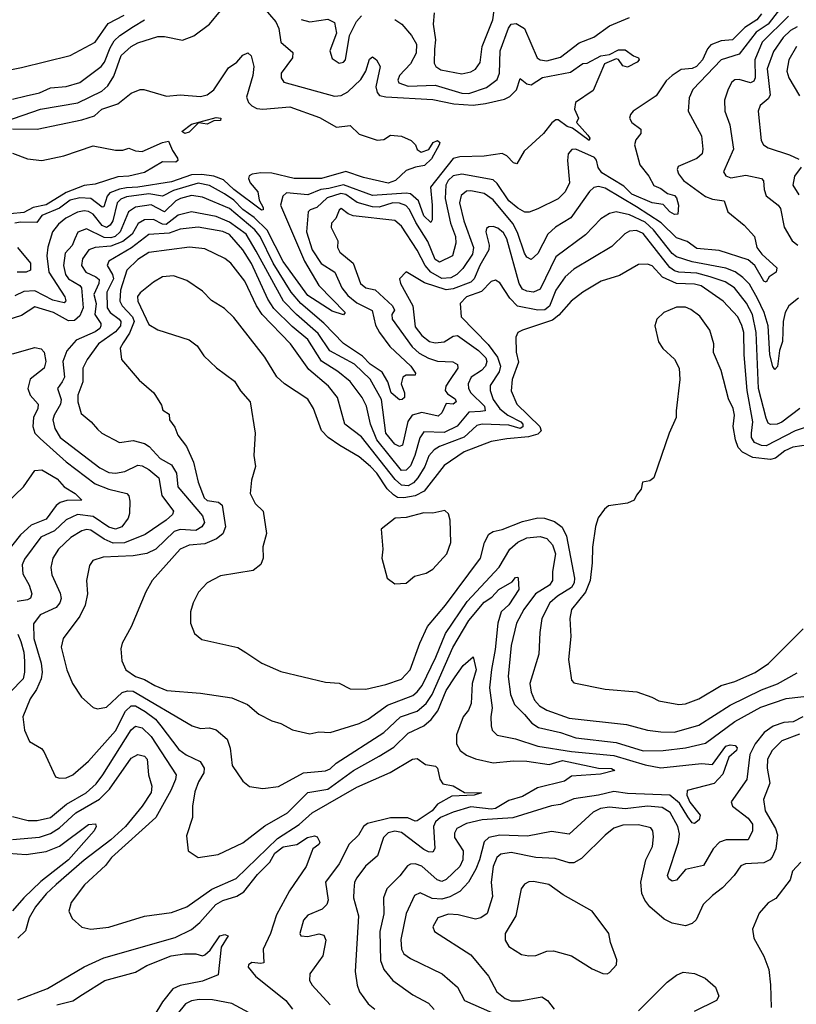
# Model space of a CAD drawing. Extents: x 1678431 to 1860718, y 384618 to 522882.
# Tile 7 of 256: x 1729317 to 1732790, y 393959 to 398365. Entities that reach past the tile are written whole.
import ezdxf

# ---------------------------------------------------------------- set-up
doc = ezdxf.new("R2010")
doc.units = 0

msp = doc.modelspace()

# ---------------------------------------------------------------- linework, layer by layer
at = {"layer": '0CON10XD'}
for points in [[(1730348.8, 398488.8), (1730462.9, 398355), (1730475.2, 398325.2), (1730485, 398264.4), (1730537.7, 398217.7), (1730537.3, 398195), (1730486.4, 398125), (1730486.7, 398105), (1730498.8, 398085), (1730725, 398023.5), (1730755, 398026.5), (1730785, 398041.8), (1730842.9, 398097.1), (1730864.8, 398135), (1730881.8, 398188.2), (1730895, 398199.2), (1730912.9, 398185), (1730929.1, 398155), (1730910, 398065), (1730915, 398039.2), (1730926.2, 398026.2), (1730955, 398019.4), (1731165, 398008)], [(1731171.1, 398395), (1731165.7, 398345), (1731176.4, 398275), (1731172.7, 398232.8), (1731170, 398170), (1731178.1, 398155), (1731200.4, 398140.4), (1731295, 398122.5), (1731335, 398131.5), (1731355, 398143.1), (1731375.8, 398174.2), (1731385.6, 398245), (1731432.4, 398365), (1731448.3, 398475)], [(1732734.1, 398435.9), (1732665, 398345.7), (1732611, 398309), (1732535, 398210.8), (1732454.9, 398185.1), (1732327.3, 398052.7), (1732311.8, 398015), (1732307.3, 397955), (1732366, 397846)], [(1728265.6, 398395), (1728289.2, 398325), (1728315, 398272.5), (1728375, 398186.7), (1728426.1, 398136.1), (1728455, 398116.7), (1728495, 398106.2), (1728545, 398115.8), (1728590, 398095), (1728685, 398092), (1728875, 398117.5), (1729095, 398108), (1729195, 398125.7), (1729325, 398150.8), (1729542, 398205), (1729653.6, 398265), (1729711.9, 398348.1), (1729783.8, 398385)], [(1729250.1, 397909.9), (1729410, 397965), (1729576.3, 397993.7), (1729684.6, 398045.4), (1729711.4, 398068.6), (1729738, 398112), (1729770.9, 398205), (1729814.6, 398245), (1729845, 398261.6), (1729935, 398289.4), (1729965, 398289.4), (1730045, 398272.7), (1730095, 398292.5), (1730165.2, 398344.8), (1730215.5, 398404.5)], [(1732635, 398391.9), (1732614.6, 398365), (1732559.6, 398330.4), (1732505.8, 398275), (1732455, 398270.8), (1732408.1, 398251.9), (1732393.1, 398235), (1732371.4, 398185), (1732343.3, 398155), (1732325, 398147), (1732275, 398142.3), (1732234.6, 398115.4), (1732209, 398091), (1732164.3, 398025), (1732061.1, 397955), (1732048.7, 397941.3), (1732044.6, 397925), (1732054.7, 397904.7), (1732095.6, 397875), (1732094.3, 397855), (1732072.9, 397827.1), (1732066.2, 397805), (1732091.1, 397715), (1732130.9, 397665), (1732153.6, 397623.6), (1732185, 397610), (1732215, 397587.5), (1732245, 397578), (1732255, 397567.3), (1732263.6, 397535), (1732261.2, 397495), (1732245, 397493.1), (1732225, 397504.6), (1732195, 397538.4), (1732145, 397545.2), (1732055, 397584.7), (1732019.7, 397619.7), (1731920.4, 397680.4), (1731904.1, 397704.1), (1731897.1, 397737.1), (1731888.4, 397748.4), (1731803.8, 397786.2), (1731786.3, 397783.7), (1731770.6, 397765), (1731767.3, 397735), (1731775.8, 397635), (1731757.2, 397595), (1731726, 397564), (1731635, 397518.5), (1731595, 397504.4), (1731575.6, 397504.4), (1731545, 397520.9), (1731504.8, 397555), (1731452.7, 397632.7), (1731435, 397647.9), (1731295, 397673.3), (1731255, 397665.7), (1731232.8, 397645), (1731223, 397625), (1731219.5, 397565), (1731244.2, 397455), (1731265.4, 397395.4), (1731267.2, 397365), (1731252.3, 397307.7), (1731195, 397279.5), (1731175, 397291.2), (1731142.1, 397372.1), (1731088, 397458), (1731060.9, 397515), (1731044, 397534), (1731015, 397544.6), (1730985, 397545.8), (1730925, 397526.2), (1730895, 397527.1), (1730826.7, 397546.7), (1730775, 397582.5), (1730753.5, 397586.5), (1730691.9, 397568.1), (1730645.1, 397524.9), (1730615.9, 397514.1), (1730607.5, 397505), (1730599.2, 397415), (1730624.8, 397335), (1730664.5, 397274.5), (1730726.2, 397235), (1730756.9, 397165), (1730785, 397130.7), (1730825, 397098.3), (1730893.6, 397063.6), (1730908.6, 396998.6), (1730926.7, 396965), (1730972.3, 396902.3), (1731066.9, 396815), (1731086.8, 396783.2), (1731085, 396774.2), (1731045, 396774.5), (1731030.9, 396765), (1731023.5, 396735), (1731037.9, 396695), (1731038.5, 396675), (1731027.5, 396665), (1731015, 396663.9), (1730977.8, 396695), (1730963.7, 396743.7), (1730937.8, 396787.8), (1730885, 396823.5), (1730849.9, 396859.9), (1730765, 396915.2), (1730677.4, 397007.4), (1730574.6, 397094.6), (1730531.6, 397145), (1730450, 397275), (1730392.3, 397395), (1730369.2, 397425), (1730255, 397519.7), (1730135, 397570.2), (1730085, 397578.1), (1730035.3, 397564.7), (1730015, 397554.4), (1729965, 397504.6), (1729905, 397536.5), (1729835, 397526.7), (1729803.3, 397505), (1729766.1, 397415), (1729744.4, 397395.5), (1729725, 397389.5), (1729695, 397391), (1729615, 397429.3), (1729576.1, 397413.9), (1729563.9, 397385), (1729551.1, 397355), (1729519.9, 397320.1), (1729511.9, 397265), (1729521.5, 397225), (1729534.8, 397205), (1729585.9, 397175.9), (1729593.8, 397165), (1729600.4, 397075), (1729585, 397039.1), (1729561.4, 397018.6), (1729535, 397017.5), (1729467.7, 397055), (1729385, 397079.5), (1729325, 397041.9), (1729255, 397018.2)], [(1730575, 398365.6), (1730615, 398355.6), (1730695, 398367.8), (1730725, 398352), (1730733.6, 398305), (1730704.6, 398225), (1730715, 398192), (1730745, 398170.6), (1730765, 398174.3), (1730774.7, 398185.3), (1730791.8, 398295), (1730823, 398357), (1730845, 398382.9)], [(1732755, 398380.7), (1732638.1, 398265), (1732605.1, 398185), (1732606.3, 398105), (1732600.5, 398089.5), (1732585, 398083.2), (1732535, 398097.8), (1732515, 398095.9), (1732502.3, 398085), (1732485.7, 398054.3), (1732470, 398005), (1732470.4, 397955), (1732493.2, 397895), (1732509.2, 397785), (1732464.6, 397684.6), (1732475, 397665.7), (1732496.9, 397656.9), (1732565, 397668.7), (1732635, 397654.2), (1732644.4, 397644.4), (1732646.4, 397605), (1732656.1, 397576.1), (1732709.1, 397535), (1732720, 397520), (1732735.9, 397435.9), (1732771.8, 397375), (1732796.7, 397356.7)], [(1729285, 398010), (1729345, 398024.8), (1729405, 398037.9), (1729455, 398059.7), (1729525, 398065.8), (1729585, 398084.2), (1729681.2, 398155), (1729696.1, 398175), (1729720.8, 398239.2), (1729739.7, 398270.3), (1729765, 398294.8), (1729825.3, 398335), (1729874.9, 398365.1)], [(1730995, 398365.9), (1731026.4, 398345), (1731069.2, 398295), (1731091.5, 398255), (1731090, 398215), (1731065, 398167.8), (1731016.1, 398115), (1731008.6, 398095), (1731013.1, 398083.1), (1731055, 398068.2), (1731175, 398072.1), (1731295, 398036.8), (1731325, 398035.4), (1731405, 398061.3), (1731453.1, 398096.9), (1731463.2, 398125), (1731465.3, 398225), (1731502.5, 398327.5), (1731515.2, 398344.8), (1731537.4, 398347.4), (1731575, 398325.5), (1731631.1, 398195), (1731645, 398184.7), (1731675, 398181.3), (1731735, 398197.6), (1731818.7, 398261.3), (1731885, 398286.6), (1731955, 398337.2), (1732044.5, 398375.5)], [(1732795, 398332.9), (1732765, 398317.4), (1732732.2, 398285), (1732687.8, 398222.2), (1732660.3, 398145), (1732672.9, 398027.1), (1732665, 398011.1), (1732629.3, 397980.7), (1732619.6, 397955), (1732633.6, 397825), (1732644.4, 397805), (1732665, 397791.8), (1732760.7, 397760.7), (1732801.5, 397741.5)], [(1729285, 397875.9), (1729395, 397875.7), (1729595, 397916.9), (1729651.4, 397935), (1729684.7, 397965.3), (1729755, 397988.4), (1729815, 398036.9), (1729855, 398052.9), (1729872.7, 398052.7), (1729972.7, 398022.7), (1730035, 398029.2), (1730125, 398021.1), (1730155, 398028.5), (1730185, 398051.2), (1730250.9, 398149.2), (1730287.5, 398175), (1730315, 398206.5), (1730336.5, 398216.5), (1730352.7, 398202.7), (1730363.6, 398155), (1730359.3, 398115), (1730331.7, 398018.3), (1730339.6, 397995), (1730355, 397979.6), (1730378, 397968), (1730404.2, 397964.2), (1730525.5, 397974.5), (1730657.9, 397927.9), (1730733.4, 397883.4), (1730795, 397891.8), (1730835, 397852.1), (1730915, 397825.5), (1730945, 397828.5), (1730975, 397848.9), (1731025, 397843.8), (1731067.1, 397825), (1731087.5, 397805), (1731094.2, 397784.2), (1731112.2, 397772.2), (1731146.6, 397783.4), (1731165.7, 397815), (1731185, 397824.3), (1731195.6, 397815.6), (1731192.5, 397805), (1731158.3, 397741.7), (1731127.3, 397712.7), (1731087.5, 397705), (1731045, 397690), (1730997.1, 397645), (1730965, 397633.7), (1730855, 397658.4), (1730775, 397685.4), (1730666.1, 397653.9), (1730545, 397654.7), (1730445, 397677.8), (1730395, 397679.6), (1730356.2, 397673.8), (1730343.3, 397666.7), (1730340, 397655), (1730348.2, 397635), (1730382.4, 397595), (1730387.9, 397557.9), (1730405.3, 397524.7), (1730405.8, 397514.2), (1730398.1, 397511.9), (1730274.5, 397605), (1730228, 397647.9), (1730184.4, 397664.4), (1730131.9, 397671.9), (1730085, 397670.1), (1729995, 397639.9), (1729845.1, 397614.9), (1729795, 397612.4), (1729762.8, 397607.2), (1729720.3, 397589.7), (1729708.1, 397575), (1729692.8, 397527.2), (1729685, 397525.6), (1729635, 397564.4), (1729585, 397567.5), (1729542.2, 397557.8), (1729495, 397521.4), (1729415, 397488.3), (1729392.9, 397457.1), (1729320.6, 397459.4), (1729295, 397454.7)], [(1731165, 398008), (1731259.2, 397989.2), (1731345, 397983.1), (1731400.4, 397989.6), (1731485, 398010), (1731508.5, 398021.5), (1731539, 398051), (1731555, 398101.4), (1731585, 398077.8), (1731605, 398074.2), (1731655, 398106.8), (1731779.8, 398130.2), (1731835, 398168.6), (1731855, 398170), (1731916.2, 398203.8), (1731955, 398208.9), (1731995, 398229.7), (1732025, 398230.6), (1732062.9, 398202.9), (1732084.2, 398195), (1732087.5, 398185), (1732079.1, 398175), (1732035, 398152.2), (1732015, 398157.9), (1731995, 398186.5), (1731985, 398190), (1731931.8, 398168.2), (1731881.9, 398048.1), (1731803.1, 397995), (1731798.5, 397965), (1731816.2, 397925), (1731806.7, 397905), (1731858, 397848), (1731866.8, 397835), (1731864.2, 397825), (1731789.4, 397879.4), (1731765, 397887.4), (1731725, 397917.3), (1731715, 397916.7), (1731696.3, 397903.7), (1731660, 397855), (1731573.2, 397776.8), (1731540, 397720), (1731525, 397724.5), (1731496.4, 397756.4), (1731475, 397766.2), (1731395, 397753.7), (1731285, 397751.2), (1731255, 397743.4), (1731153.7, 397615), (1731162.4, 397535), (1731161.2, 397468.8), (1731155, 397457.8), (1731125, 397487.1), (1731101.2, 397555), (1731065, 397585.7), (1731045, 397588.8), (1730895, 397578.1), (1730765, 397626.1), (1730699.8, 397609.8), (1730664.2, 397605.8), (1730605, 397581.5), (1730510.2, 397589.8), (1730493.9, 397575), (1730482.7, 397535), (1730590, 397285), (1730654.7, 397175), (1730772.5, 397055), (1730765.3, 397044.7), (1730715, 397060), (1730605, 397130.8), (1730495, 397283.5), (1730423.3, 397423.3), (1730365, 397479.5), (1730314.6, 397515), (1730275, 397558.1), (1730233.4, 397585), (1730165, 397622.6), (1730115, 397633.9), (1730005, 397600.4), (1729955, 397576), (1729894.9, 397585.1), (1729795, 397573), (1729768.7, 397561.3), (1729752.7, 397545), (1729733.4, 397465), (1729721.2, 397445), (1729705, 397435.5), (1729685, 397443.4), (1729645, 397494.5), (1729625, 397506.5), (1729605, 397509.2), (1729575, 397503), (1729523.4, 397476.6), (1729490.4, 397449.6), (1729463.2, 397415), (1729443.1, 397346.9), (1729438.2, 397308.2), (1729447.2, 397235), (1729519.1, 397125), (1729523.2, 397106.8), (1729515, 397098.4), (1729465, 397109.5), (1729385, 397151.2), (1729335, 397148.1), (1729295, 397129.5)], [(1732792, 398245), (1732756.7, 398185), (1732748.8, 398135), (1732757.2, 398105), (1732804.7, 398025)], [(1730055, 397855.5), (1730041.5, 397865), (1730085, 397897.2), (1730195, 397927.3), (1730216.4, 397925), (1730215, 397914.5), (1730185, 397913.1), (1730155, 397897.3), (1730116.1, 397903.9), (1730075, 397861.5), (1730055, 397855.5)], [(1729285, 397767.3), (1729351.8, 397741.8), (1729415, 397735.3), (1729514, 397756), (1729645, 397800), (1729745, 397780.4), (1729778.6, 397781.4), (1729805, 397790), (1729835, 397777.9), (1729865, 397774.5), (1729954.8, 397815.2), (1729981.7, 397821.7), (1729999.6, 397779.6), (1730022.2, 397745), (1730024.3, 397735), (1730015, 397727.8), (1729955, 397728.2), (1729875, 397680.9), (1729805, 397665.3), (1729755, 397662.3), (1729655, 397628.6), (1729605, 397623.4), (1729525, 397591.3), (1729435, 397535.8), (1729376.7, 397525), (1729335, 397501.5), (1729274.5, 397495.5)], [(1732366, 397846), (1732372.5, 397785), (1732368.9, 397765), (1732345, 397743.5), (1732262.2, 397707.8), (1732258.1, 397695), (1732263.8, 397675), (1732285.4, 397645), (1732385, 397573.3), (1732415, 397562.2), (1732468.5, 397555), (1732484.1, 397505), (1732556.5, 397445), (1732604.2, 397395), (1732614.6, 397345), (1732636.2, 397315), (1732702.9, 397255), (1732700, 397235), (1732669.2, 397215), (1732655, 397190), (1732645, 397194.6), (1732604.3, 397264.3), (1732575, 397289.7), (1732445, 397331.8), (1732345, 397341.2), (1732302.2, 397372.2), (1732255, 397389.2), (1732185.9, 397455.9), (1732075, 397528.2), (1731935, 397610.6), (1731905, 397618.9), (1731885, 397614.6), (1731865, 397595.5), (1731781.7, 397478.3), (1731712.8, 397437.2), (1731678.4, 397405), (1731635, 397318.9), (1731605, 397291.8), (1731585, 397302.7), (1731575, 397320), (1731543.2, 397413.2), (1731523.2, 397453.2), (1731435, 397559.1), (1731395, 397587.1), (1731335, 397599.4), (1731315, 397597), (1731291.3, 397578.7), (1731283.6, 397545), (1731304, 397465), (1731346.4, 397345), (1731342.2, 397315), (1731298.7, 397251.3), (1731271.6, 397225), (1731245, 397209.7), (1731205, 397207.5), (1731156.3, 397235), (1731130.3, 397265), (1731094.1, 397334.1), (1731025, 397440.7), (1730995, 397466.5), (1730807.6, 397487.6), (1730785.9, 397495.9), (1730755, 397520.6), (1730745, 397513.3), (1730731.5, 397475), (1730711.8, 397455), (1730709.5, 397435), (1730740, 397375), (1730738, 397345), (1730748.5, 397325), (1730808.7, 397275), (1730840.4, 397185), (1730865, 397165.3), (1730906.8, 397156.8), (1730983.7, 397085), (1730992.5, 397065), (1730981.6, 397045), (1730982.4, 397025), (1731071.5, 396901.5), (1731103.4, 396873.4), (1731145, 396850.4), (1731185, 396836.9), (1731254.1, 396834.1), (1731275, 396822.5), (1731277.1, 396805), (1731239.1, 396750.9), (1731222.7, 396725), (1731220.5, 396705), (1731230.1, 396690.1), (1731265, 396668.1), (1731269, 396655), (1731255, 396644.2), (1731225, 396646.7), (1731204.6, 396605), (1731188.7, 396591.3), (1731115, 396607.2), (1731072.7, 396595), (1731052.7, 396567.3), (1731028.5, 396461.5), (1731015, 396455.3), (1730995, 396465.2), (1730953.7, 396515), (1730935.1, 396665.1), (1730885, 396755.9), (1730815, 396822.9), (1730703.3, 396883.3), (1730651.2, 396961.2), (1730555, 397045.2), (1730497.1, 397105), (1730375, 397329.5), (1730329, 397405), (1730255, 397459.3), (1730195, 397484.3), (1730085, 397504.8), (1730025, 397490.9), (1729972.1, 397447.9), (1729955, 397450.6), (1729915, 397471.5), (1729875, 397469), (1729846.9, 397453.1), (1729819.3, 397405), (1729778, 397372), (1729725, 397352.1), (1729655, 397346), (1729625.4, 397335), (1729598, 397295), (1729593, 397265), (1729612.2, 397235), (1729658, 397215), (1729671.8, 397201.8), (1729670.9, 397185), (1729648, 397135), (1729659.5, 397095), (1729653, 397045), (1729679.2, 397005), (1729680, 396995), (1729675, 396983.6), (1729655, 396967.8), (1729569.2, 396930.8), (1729527.1, 396882.9), (1729509.7, 396835), (1729516.5, 396765), (1729507.2, 396745), (1729485.9, 396714.1), (1729501.7, 396665), (1729499.8, 396645), (1729470.5, 396595), (1729465.2, 396575), (1729474, 396535), (1729498.1, 396495), (1729675, 396358.8), (1729715, 396338.1), (1729745, 396335.6), (1729787, 396343), (1729845, 396370.7), (1729865, 396368.3), (1729895, 396352.4), (1729939.3, 396315), (1729953, 396235), (1730004.1, 396165), (1729999.7, 396150.3), (1729971.8, 396125), (1729878.5, 396061.5), (1729785, 396023.5), (1729735, 396022), (1729695, 396040.3), (1729635, 396080.2), (1729615, 396083.3), (1729595, 396077.2), (1729545, 396047.5), (1729490, 395995), (1729465.4, 395955), (1729456.2, 395913.8), (1729461.2, 395881.2), (1729498.2, 395798.2), (1729502.1, 395775), (1729496.5, 395755), (1729480, 395735), (1729409, 395701), (1729378, 395662), (1729379.7, 395595), (1729412.9, 395485), (1729417.3, 395445), (1729412.4, 395415), (1729392.6, 395367.4), (1729364, 395325), (1729331.4, 395245), (1729338.8, 395185), (1729361.2, 395135), (1729414.1, 395104.1), (1729425, 395090), (1729476.7, 394976.7), (1729495, 394970), (1729525, 394972), (1729555, 394985.7), (1729625, 395047.1), (1729745, 395181.8), (1729789.4, 395270.6), (1729814.6, 395295), (1729835, 395294.1), (1729878.5, 395268.5), (1729924, 395234), (1729948.5, 395205), (1730028.4, 395098.4), (1730061.8, 395075), (1730124.4, 395045), (1730142.5, 395015), (1730140.3, 394995), (1730116.5, 394955), (1730100.1, 394909.9), (1730089.4, 394845), (1730089.6, 394795), (1730062.3, 394712.3), (1730070, 394645), (1730115, 394616), (1730205, 394628.9), (1730315, 394681.8), (1730413.2, 394756.8), (1730515, 394815.8), (1730605, 394906.9), (1730695, 394922.1), (1730809.1, 395005), (1730925, 395069.8), (1730990.1, 395109.9), (1731055, 395172.6), (1731124.4, 395205.6), (1731157.3, 395232.7), (1731187.5, 395272.5), (1731225, 395362.9), (1731264, 395424), (1731300.5, 395475), (1731345, 395513.8), (1731358.9, 395455), (1731340, 395395), (1731336.3, 395305), (1731324.3, 395275), (1731301, 395245), (1731270.4, 395165), (1731270.9, 395125), (1731286.6, 395095), (1731315, 395073.8), (1731355, 395057.1), (1731435, 395038.9), (1731525, 395047.6), (1731585, 395046.7), (1731685, 395031.7), (1731745, 395050.2), (1731864.5, 395024.5), (1731905, 395015.8), (1731963.3, 395013.3), (1731978, 395005), (1731915, 394988.4), (1731785, 394979.2), (1731753, 394957), (1731632.8, 394927.2), (1731565, 394888.6), (1731505, 394871.4), (1731445.1, 394834.9), (1731425, 394832.2), (1731335, 394842.1), (1731255, 394818.9), (1731198.9, 394795), (1731176.3, 394775), (1731167.2, 394755), (1731173.5, 394656.5), (1731165, 394640), (1731145, 394641.2), (1731125, 394652), (1731025, 394728.1), (1730995, 394732.8), (1730965, 394725.9), (1730944.6, 394705), (1730916.5, 394623.5), (1730863.6, 394576.4), (1730824, 394525), (1730814.2, 394505), (1730810.7, 394469.3), (1730809.5, 394435), (1730831.8, 394355), (1730818, 394105), (1730826.1, 394045), (1730836.9, 394015), (1730875, 393961.1), (1730905, 393937.1)], [(1732812.3, 397705), (1732782.1, 397665), (1732774.7, 397625), (1732801.3, 397581.3)], [(1732800.8, 397119.2), (1732757.7, 397085), (1732740.5, 397055), (1732732, 397015), (1732728.7, 396925), (1732715.7, 396885), (1732706.3, 396813.7), (1732695, 396800), (1732685, 396813.1), (1732671.9, 396865), (1732664, 396995), (1732646.7, 397055), (1732617.3, 397117.3), (1732581.5, 397181.5), (1732552, 397212), (1732516.4, 397236.4), (1732475, 397252.6), (1732325, 397281.5), (1732255, 397303.8), (1732235, 397319), (1732151.1, 397425), (1732115, 397459.2), (1732045, 397492.4), (1731985, 397505.8), (1731955, 397498.2), (1731915.7, 397474.3), (1731847.6, 397402.4), (1731715, 397303.2), (1731645, 397159.6), (1731615, 397145.8), (1731585, 397149.5), (1731565, 397159.6), (1731551, 397185), (1731495.9, 397385), (1731481, 397411), (1731455, 397432.1), (1731435, 397439.5), (1731415, 397438.6), (1731405, 397431.2), (1731402.3, 397415), (1731416.1, 397356.1), (1731415.5, 397335), (1731375.2, 397265), (1731349.8, 397205), (1731335, 397190.3), (1731255, 397160.8), (1731225, 397156.4), (1731127.3, 397187.3), (1731045, 397236.2), (1731015.8, 397205), (1731020.5, 397185), (1731075.2, 397085), (1731085, 396990), (1731115, 396951.8), (1731149.1, 396925), (1731175, 396919), (1731215, 396923.3), (1731255, 396948.1), (1731275, 396952.1), (1731369.3, 396885), (1731401.3, 396851.3), (1731406.5, 396835), (1731400.9, 396815), (1731381.6, 396795), (1731336.3, 396765), (1731322.3, 396735), (1731323.9, 396715), (1731334.2, 396695), (1731395.2, 396634.8), (1731399.1, 396615), (1731378.2, 396611.8), (1731325, 396607.9), (1731274, 396546), (1731215, 396518.2), (1731125, 396520), (1731106.6, 396493.4), (1731084.8, 396415), (1731065, 396368), (1731045, 396348.8), (1731025, 396348.1), (1730914.4, 396484.4), (1730886.5, 396555), (1730868.6, 396635), (1730848.9, 396675), (1730795, 396746), (1730740.1, 396790.1), (1730666.2, 396836.2), (1730605, 396933.3), (1730535, 396991.3), (1730453.2, 397073.2), (1730426.6, 397115), (1730354, 397274), (1730315.2, 397335), (1730255, 397403.1), (1730225, 397416.7), (1730115, 397435.8), (1730035, 397427.7), (1729985, 397409), (1729895, 397403.6), (1729816.2, 397343.8), (1729716.1, 397285), (1729707.4, 397265), (1729731.7, 397225), (1729735.9, 397205), (1729706, 397145), (1729708.7, 397075), (1729722, 397055), (1729762.2, 397025), (1729768.4, 397015), (1729768.3, 396995), (1729745, 396967.7), (1729669, 396915), (1729618.1, 396845), (1729599.6, 396805), (1729598.6, 396745), (1729576.5, 396685), (1729577.3, 396655), (1729592.2, 396602.2), (1729636.1, 396566.1), (1729665, 396532.5), (1729684.6, 396514.6), (1729762.7, 396472.7), (1729825, 396481.5), (1729875, 396468), (1729895.2, 396455.2), (1729945, 396401.2), (1729995, 396372.8), (1730017.7, 396335), (1730023.4, 396275), (1730134, 396145), (1730143.2, 396115), (1730132.1, 396095), (1730105, 396078.4), (1730035, 396083.2), (1730007.3, 396075), (1729925.8, 395995), (1729885, 395976.3), (1729823.6, 395966.4), (1729690, 395960), (1729644.3, 395945), (1729628.3, 395921.7), (1729615.4, 395855), (1729620.3, 395795), (1729608.9, 395745), (1729586.4, 395695), (1729510.9, 395595), (1729502.4, 395557.6), (1729528.2, 395455), (1729552.2, 395395), (1729593.8, 395333.8), (1729645, 395287.1), (1729665, 395281.4), (1729705, 395289.1), (1729775, 395354.8), (1729798.3, 395361.7), (1729825, 395360.7), (1730088.6, 395205), (1730125, 395193.3), (1730165, 395196.4), (1730195, 395187.5), (1730245, 395145.8), (1730258, 395105), (1730267.4, 395027.4), (1730315, 394958), (1730345, 394933.1), (1730405, 394924.5), (1730475, 394933.8), (1730586.1, 394993.9), (1730685, 395002.9), (1730705, 395012.9), (1730731.8, 395038.2), (1730945.4, 395175), (1731020.3, 395245), (1731095, 395270.2), (1731135.2, 395305), (1731161.1, 395345), (1731254.5, 395555.5), (1731325, 395675.8), (1731395, 395758.1), (1731428.6, 395781.4), (1731460.4, 395815), (1731520, 395850), (1731535, 395869.2), (1731545, 395870), (1731546.9, 395865), (1731549.6, 395815), (1731504.3, 395745.7), (1731470.8, 395715), (1731455.7, 395664.3), (1731444, 395546), (1731426.9, 395456.9), (1731418.8, 395375), (1731430.8, 395285), (1731423.9, 395245), (1731425.6, 395205), (1731430.8, 395185), (1731452.8, 395162.8), (1731535, 395147.1), (1731635, 395113.4), (1731785, 395090.5), (1731975, 395072.8), (1732115, 395030.5), (1732185, 395017), (1732366.9, 395036.9), (1732415, 395032.1), (1732475, 395113.8), (1732495, 395119.4), (1732516.5, 395116.6), (1732525.9, 395105.9), (1732522.8, 395095), (1732488, 395065), (1732461.2, 394988.8), (1732423, 394947), (1732302.4, 394915), (1732300.8, 394895), (1732313.6, 394863.6), (1732360.4, 394805), (1732356.1, 394783.9), (1732335, 394767.3), (1732325, 394771.5), (1732305, 394797.5), (1732268.1, 394858.1), (1732224.3, 394894.3), (1732035, 394902.7), (1731975, 394911.5), (1731905, 394894.2), (1731795, 394878.1), (1731735, 394852.7), (1731695, 394847.2), (1731522.5, 394792.5), (1731385, 394784.8), (1731315, 394767.2), (1731272.7, 394745), (1731260.9, 394725), (1731262.2, 394705), (1731300.2, 394645), (1731298.9, 394605), (1731285, 394576.1), (1731225, 394517.6), (1731205, 394508.4), (1731183.9, 394515), (1731115, 394576.2), (1731085, 394587.3), (1731065, 394586.2), (1731051.4, 394578.6), (1731016.8, 394533.2), (1730958.2, 394475), (1730944.6, 394435), (1730945.7, 394364.3), (1730927.5, 394285), (1730930.5, 394155), (1730944.8, 394114.8), (1730985, 394065.4), (1731075, 394001.5), (1731145, 393963.6), (1731171.1, 393935)], [(1732805.8, 396625), (1732725, 396563.8), (1732705, 396555.3), (1732675, 396552.9), (1732665, 396560), (1732655, 396581.4), (1732621.5, 396715), (1732611.2, 396965), (1732595, 397045.4), (1732567, 397097), (1732513.3, 397165), (1732471.8, 397191.8), (1732405.5, 397215), (1732345, 397231.4), (1732265, 397234.6), (1732245, 397240.5), (1732225, 397256.1), (1732105, 397408.8), (1732075, 397421.5), (1732045, 397418.4), (1732023, 397407), (1731965, 397350), (1731795, 397247.9), (1731756.7, 397215), (1731715.4, 397154.6), (1731686.5, 397083.5), (1731665, 397066.2), (1731635, 397065.2), (1731543.5, 397083.5), (1731508.5, 397118.5), (1731465, 397187.5), (1731445, 397200), (1731425, 397193.6), (1731382, 397148), (1731315, 397124.2), (1731286.8, 397095), (1731290.8, 397035), (1731411.5, 396911.5), (1731454.2, 396855), (1731468, 396815), (1731461, 396789), (1731421.3, 396728.7), (1731421.1, 396705), (1731434.2, 396665.8), (1731465, 396623.3), (1731499.8, 396595), (1731557.7, 396565), (1731566.8, 396555), (1731567, 396543), (1731555, 396535.1), (1731505, 396549.8), (1731385.5, 396554.5), (1731361, 396549), (1731305, 396496.9), (1731194.6, 396455.4), (1731170.1, 396439.9), (1731146.8, 396413.2), (1731128.8, 396365), (1731097.3, 396315), (1731077.5, 396292.5), (1731055, 396279.1), (1731025, 396281.8), (1730996.8, 396306.8), (1730845, 396498.4), (1730771.5, 396555), (1730738.2, 396675), (1730697.6, 396725), (1730609.7, 396799.7), (1730527.4, 396915), (1730401.1, 397045), (1730375.6, 397085), (1730323.6, 397195), (1730260.8, 397275), (1730235, 397296.8), (1730145, 397339.3), (1730076.4, 397346.3), (1729895, 397322.5), (1729845, 397292.1), (1729795.8, 397244.2), (1729767.4, 397155), (1729764.2, 397105), (1729774.8, 397085), (1729821.8, 397035), (1729829.2, 397015), (1729807.7, 396962.3), (1729778.8, 396918.8)], [(1729307.5, 397345), (1729364.5, 397275), (1729365.2, 397244.8), (1729345, 397234.8), (1729305, 397235.8)], [(1732852.6, 396547.4), (1732785.1, 396524.9), (1732655, 396458.6), (1732635, 396459.3), (1732603.1, 396473.1), (1732590.1, 396495), (1732590.3, 396515), (1732596, 396566), (1732571.4, 396705), (1732556.6, 396865), (1732555.2, 396965), (1732546.7, 396996.7), (1732528.6, 397035), (1732462.8, 397105), (1732365, 397173.6), (1732335, 397181), (1732254, 397184), (1732192.4, 397212.4), (1732145, 397263.2), (1732125, 397270.4), (1732085, 397269.1), (1732000.3, 397219.7), (1731918.1, 397195), (1731835, 397145.3), (1731784, 397105), (1731727.9, 397042.1), (1731700.1, 397019.9), (1731566.2, 396975), (1731544.4, 396965), (1731535.4, 396945), (1731536.9, 396876.9), (1731547.3, 396832.7), (1731519.8, 396755), (1731514.8, 396704.8), (1731539.7, 396645), (1731643.8, 396545), (1731648.5, 396525), (1731635, 396509.6), (1731592.4, 396497.6), (1731495, 396489.6), (1731425, 396476.7), (1731305, 396431.3), (1731215, 396370), (1731125.6, 396254.4), (1731085, 396233.5), (1731034.9, 396224.9), (1731007, 396227), (1730988.4, 396238.4), (1730960.3, 396265), (1730914.2, 396335), (1730885.7, 396365), (1730835, 396408.3), (1730748.9, 396458.9), (1730695.9, 396495), (1730667.2, 396527.2), (1730631.3, 396625), (1730606.1, 396666.1), (1730500.8, 396735), (1730466.3, 396766.3), (1730412.5, 396855), (1730275, 397032.5), (1730232.2, 397072.2), (1730175, 397108.1), (1730135, 397150), (1730065, 397197.8), (1730005, 397219.1), (1729955, 397214.4), (1729915, 397190.6), (1729855, 397142), (1729843.8, 397126.2), (1729844.6, 397105), (1729895, 397001.1), (1729935, 396977.8), (1730075, 396932.9), (1730110, 396905), (1730140.6, 396860.6), (1730196.9, 396806.9), (1730277.2, 396747.2), (1730304.5, 396704.5), (1730347.1, 396655), (1730369.4, 396515), (1730364.4, 396415), (1730371.9, 396365), (1730352.9, 396305), (1730347.5, 396245), (1730370.5, 396200.5), (1730405.6, 396165), (1730421.4, 396065), (1730403.8, 396006.2), (1730405.8, 395955), (1730395, 395927.5), (1730360.5, 395899.5), (1730215, 395876.9), (1730155, 395844.4), (1730116.6, 395803.4), (1730092.2, 395755), (1730081.1, 395715), (1730080.6, 395665), (1730098.3, 395618.3), (1730131.7, 395591.7), (1730292.5, 395555), (1730327.5, 395532.5), (1730400, 395485), (1730485, 395448.8), (1730685, 395400), (1730745, 395395.6), (1730795, 395370.9), (1730865, 395368.9), (1730955, 395389.4), (1731025, 395414.1), (1731063.6, 395455), (1731106.7, 395575), (1731140.7, 395649.3), (1731221.1, 395745), (1731378.1, 395955), (1731395.9, 396025), (1731415, 396063.1), (1731434.7, 396075.3), (1731475, 396083.8), (1731565, 396119.1), (1731634.8, 396135.2), (1731663.9, 396133.9), (1731709.4, 396119.4), (1731743.8, 396093.8), (1731763.1, 396053.1), (1731797.9, 395865), (1731797.2, 395845), (1731785, 395824), (1731721.9, 395785), (1731688.4, 395755), (1731652.8, 395685), (1731643.1, 395623.1), (1731638.5, 395525), (1731598.6, 395395), (1731604.7, 395355.3), (1731619.7, 395319.7), (1731642.5, 395295), (1731674.8, 395274.8), (1731775, 395239), (1732030.4, 395210.4), (1732125, 395185.9), (1732185, 395178.1), (1732245, 395176.3), (1732355, 395207.6), (1732495, 395297.7), (1732635, 395365.9), (1732706.4, 395393.6), (1732795, 395442.5)], [(1732855, 396463.8), (1732775, 396452.7), (1732738.4, 396435), (1732696.7, 396403.3), (1732675, 396396.3), (1732595.5, 396405.5), (1732549.6, 396429.6), (1732530.8, 396450.8), (1732519.2, 396485), (1732508.2, 396545), (1732513.3, 396595), (1732507.3, 396625), (1732487.6, 396667.6), (1732454.5, 396794.5), (1732420, 396875), (1732421.4, 396915), (1732404.4, 396975), (1732358.9, 397038.9), (1732318.7, 397068.7), (1732295, 397078.6), (1732255, 397078.8), (1732197.5, 397055), (1732166.7, 397025), (1732157.5, 396995), (1732173.9, 396923.9), (1732194.1, 396894.1), (1732246.1, 396846.1), (1732266.7, 396805), (1732268.8, 396755), (1732253.8, 396615), (1732252.5, 396585), (1732221.2, 396515), (1732153.8, 396315), (1732135, 396300.8), (1732102.5, 396295), (1732095.9, 396264.1), (1732075, 396237.5), (1732065.8, 396214.2), (1732035, 396200.8), (1731950.5, 396189.5), (1731932.5, 396175), (1731904.2, 396135.8), (1731892.3, 396097.7), (1731878.1, 396005), (1731877.9, 395935), (1731867.7, 395855), (1731846.8, 395803.2), (1731785.4, 395725), (1731777.7, 395685), (1731782, 395605), (1731771.1, 395501.1), (1731785, 395410), (1731795, 395396.7), (1731935, 395368.6), (1732077.4, 395357.4), (1732143.5, 395333.5), (1732175, 395316.9), (1732265, 395300.5), (1732295, 395303.9), (1732354.2, 395325), (1732455, 395385.4), (1732515, 395403.2), (1732606.1, 395443.9), (1732665.8, 395484.2), (1732820.5, 395639.5)], [(1729285, 396870.2), (1729385, 396898.1), (1729412.1, 396892.1), (1729426.5, 396876.5), (1729433, 396835), (1729426.5, 396805), (1729364.2, 396755.8), (1729352.6, 396715), (1729363.3, 396685), (1729398.7, 396645), (1729397.6, 396625), (1729379.2, 396585), (1729376, 396545), (1729384, 396514), (1729408.8, 396491.2), (1729525, 396386.7), (1729655, 396288.1), (1729715, 396263.3), (1729795.8, 396245), (1729804.4, 396234.4), (1729809.7, 396209.7), (1729808.6, 396155), (1729802.2, 396135), (1729772.9, 396095), (1729745, 396084.4), (1729715, 396094), (1729645, 396141.7), (1729575, 396151.1), (1729525, 396126.7), (1729472, 396078), (1729411.4, 396048.6), (1729338.5, 395951.5), (1729327.7, 395925), (1729330.2, 395885), (1729358.4, 395835), (1729371.5, 395795), (1729365, 395775.6), (1729351.9, 395768.1), (1729305, 395761.2)], [(1729778.8, 396918.8), (1729766.4, 396895), (1729771.4, 396845), (1729851.7, 396751.7), (1729916.2, 396695), (1729950.7, 396640.7), (1729957, 396617), (1729985, 396600), (1729987.5, 396575), (1730011.2, 396541.2), (1730024.4, 396505), (1730062.5, 396455), (1730094.4, 396384.4), (1730115.4, 396295), (1730141.4, 396225), (1730155, 396212.7), (1730206.1, 396206.1), (1730222.7, 396192.7), (1730236.7, 396095), (1730225.2, 396064.8), (1730197.6, 396042.4), (1730145, 396019.8), (1730075, 396013.2), (1730035, 395995.4), (1729908.6, 395855), (1729881.4, 395805), (1729815, 395648), (1729774.7, 395575.3), (1729769.1, 395549.1), (1729774.3, 395495.7), (1729791.5, 395455), (1729835, 395426), (1729875, 395411.6), (1729921.9, 395385), (1729975, 395363.7), (1730125, 395350.9), (1730265, 395330), (1730335, 395300), (1730386.8, 395256.8), (1730445, 395227.5), (1730485, 395215.8), (1730537.6, 395187.6), (1730615, 395169.2), (1730655, 395178.1), (1730705, 395175.6), (1730835, 395215.9), (1730875, 395234.1), (1730962.5, 395297.5), (1731075, 395341.3), (1731095, 395356.4), (1731116.6, 395385), (1731177.7, 395512.3), (1731221.4, 395618.6), (1731318.1, 395761.9), (1731461.2, 395915), (1731508.4, 395995), (1731545, 396027.4), (1731585, 396046.3), (1731645, 396051.7), (1731673.9, 396043.9), (1731699.7, 396015), (1731712.7, 395975), (1731700.3, 395895), (1731700.2, 395855), (1731686.9, 395835), (1731624.5, 395795.5), (1731571.9, 395725), (1731539.6, 395665), (1731515.7, 395565), (1731501.9, 395425), (1731511.6, 395345), (1731529.9, 395299.9), (1731574.1, 395255), (1731607.4, 395217.4), (1731637.5, 395197.5), (1731735, 395174.4), (1731805, 395150.6), (1731985, 395130.5), (1732105, 395092.5), (1732195, 395094.1), (1732295, 395105.9), (1732385, 395127.7), (1732515.4, 395225), (1732631.3, 395288.7), (1732745, 395327.8), (1732915, 395347)], [(1729255, 396198), (1729333, 396275), (1729385, 396348.2), (1729415, 396350), (1729485, 396310.3), (1729515.3, 396275), (1729564.7, 396245), (1729594.4, 396215), (1729527.1, 396212.9), (1729498.2, 396205), (1729479.4, 396190.6), (1729435, 396130.5), (1729367.6, 396102.4), (1729320.3, 396059.7), (1729227.5, 395945)], [(1730995, 395840), (1731045, 395843.3), (1731083.3, 395875), (1731135, 395888.8), (1731165, 395905.8), (1731226.9, 395975), (1731245.5, 396025), (1731242.9, 396125), (1731235, 396153.3), (1731217.9, 396167.9), (1731165, 396156.7), (1731125, 396158.2), (1731045, 396136.9), (1730995.9, 396134.1), (1730934.3, 396085.7), (1730940.8, 395995), (1730936.2, 395955), (1730960, 395865), (1730995, 395840)], [(1729308.4, 395615), (1729322.5, 395582.5), (1729335.5, 395535), (1729338, 395495), (1729338.4, 395445), (1729331.7, 395415), (1729275, 395356.4)], [(1732819.2, 395245), (1732776.7, 395223.3), (1732735, 395220.3), (1732687.2, 395202.8), (1732646.3, 395175), (1732605.7, 395125), (1732582.9, 395077.1), (1732569.7, 394965), (1732498.6, 394865), (1732504.4, 394845), (1732575, 394791.1), (1732594.6, 394765), (1732594.5, 394735), (1732575.6, 394695), (1732476, 394694), (1732447.5, 394685), (1732419.2, 394655), (1732375, 394580), (1732295, 394561.3), (1732255, 394514.3), (1732235, 394509.2), (1732219.7, 394519.7), (1732214.6, 394535), (1732264.2, 394685), (1732267.9, 394722.1), (1732260.2, 394755), (1732226.8, 394816.8), (1732190, 394840), (1732125, 394846.1), (1732025, 394833.8), (1731955, 394841.3), (1731914.8, 394835.2), (1731881.4, 394818.6), (1731775, 394720.8), (1731695, 394731.5), (1731588.5, 394711.5), (1731464.8, 394715.2), (1731415, 394705.3), (1731394.3, 394685.7), (1731373.6, 394605), (1731356.5, 394563.5), (1731323.7, 394505), (1731285, 394463.5), (1731240.7, 394439.3), (1731205, 394429.5), (1731162.1, 394432.1), (1731107.4, 394457.4), (1731082.7, 394445), (1731045.2, 394364.8), (1731021.4, 394248.6), (1731024.2, 394205), (1731035.4, 394185), (1731065, 394163.2), (1731206.7, 394095), (1731275.6, 394035.6), (1731306.7, 393975), (1731455, 393910.7)], [(1729285, 394799.6), (1729355, 394781.2), (1729395, 394781.1), (1729455, 394795.2), (1729525.7, 394855), (1729614.2, 394905), (1729658.1, 394945), (1729689, 394985), (1729815, 395187.4), (1729835, 395203.3), (1729865, 395195.3), (1729905, 395157.2), (1730016, 394985), (1730013.7, 394965), (1729992.1, 394915), (1729925.2, 394794.8), (1729727.3, 394615), (1729700.4, 394579.6), (1729607.3, 394492.7), (1729547.1, 394415), (1729535.9, 394375.9), (1729552.1, 394342.1), (1729594.5, 394304.5), (1729635, 394294.4), (1729715, 394303.6), (1729875, 394353.6), (1729995, 394369.1), (1730065, 394395.4), (1730176.4, 394473.6), (1730285, 394521.7), (1730469.4, 394700.6), (1730567.2, 394762.8), (1730625, 394816.2), (1730825, 394930.2), (1730973.8, 394996.2), (1731073.3, 395055), (1731095, 395058.8), (1731131.2, 395031.2), (1731176.7, 395025), (1731186, 395015), (1731196.1, 394966.1), (1731210, 394945), (1731255, 394936.2), (1731307, 394907), (1731382.5, 394905), (1731350, 394895), (1731249.5, 394890.5), (1731185.8, 394854.2), (1731161.9, 394825), (1731095, 394779.2), (1731085, 394778.1), (1731052.8, 394792.8), (1730975, 394793.2), (1730872.9, 394767.1), (1730853.8, 394755), (1730832, 394715), (1730790.2, 394675), (1730745, 394587.7), (1730684.7, 394505.3), (1730696.2, 394425), (1730690, 394405), (1730670, 394385), (1730605, 394357.5), (1730585.5, 394335), (1730569.2, 394275), (1730574.4, 394264.4), (1730605, 394262.1), (1730655, 394273.6), (1730677.5, 394267.5), (1730685.4, 394245), (1730672.3, 394175), (1730614.4, 394095), (1730613.1, 394065), (1730624.3, 394045), (1730705, 393956.7)], [(1732805, 395167.8), (1732725, 395138), (1732682.5, 395095), (1732662.2, 395055), (1732660, 395015), (1732672.4, 394947.6), (1732644, 394875), (1732651.4, 394825), (1732698, 394745), (1732707, 394717), (1732698.8, 394655), (1732682.8, 394617.2), (1732672.7, 394605), (1732645, 394592.5), (1732563.1, 394586.9), (1732541.8, 394578.2), (1732512.2, 394535), (1732460.4, 394479.6), (1732415, 394446.2), (1732373.3, 394405), (1732342.9, 394337.1), (1732325, 394320), (1732295, 394310.6), (1732235, 394321.6), (1732199.5, 394339.5), (1732135.1, 394395.1), (1732112.7, 394425), (1732100, 394455), (1732094.7, 394505), (1732117.3, 394605), (1732146.7, 394665), (1732152.4, 394707.6), (1732148.2, 394735), (1732139.1, 394749.1), (1732085, 394761.7), (1732015, 394761.1), (1731975, 394746.6), (1731935, 394716.2), (1731829, 394611), (1731795, 394592.3), (1731775, 394591.3), (1731711.4, 394611.4), (1731625, 394616.1), (1731515, 394637.8), (1731468.8, 394631.2), (1731450.6, 394615), (1731434.8, 394575), (1731426, 394506), (1731431.7, 394441.7), (1731407.5, 394365), (1731379.2, 394345), (1731355, 394339.4), (1731278.7, 394358.7), (1731235, 394361.9), (1731186.7, 394345), (1731164.4, 394305), (1731172.5, 394285), (1731335, 394179.5), (1731413.3, 394085), (1731450.9, 394015), (1731488.8, 393985), (1731515, 393974.3), (1731555, 393973.9), (1731652.2, 393992.2), (1731676.9, 393975), (1731707.2, 393937.2)], [(1729285, 394696.8), (1729405, 394707.4), (1729455, 394722.5), (1729495, 394749), (1729567.4, 394815), (1729673.5, 394876.5), (1729719.1, 394920.9), (1729815, 395059.6), (1729845, 395077.3), (1729875, 395068.8), (1729887.6, 395055), (1729892.7, 394985), (1729908.2, 394935), (1729905, 394907.1), (1729864.8, 394845), (1729790, 394755), (1729724.9, 394695.1), (1729605, 394604.1), (1729479.4, 394495), (1729435, 394453.6), (1729387.1, 394395), (1729359.2, 394345), (1729342, 394288), (1729307.8, 394255)], [(1729265, 394634.8), (1729345, 394629.1), (1729435, 394642.7), (1729495, 394666.6), (1729625, 394763.2), (1729655.6, 394765.6), (1729659.4, 394755), (1729649.2, 394735), (1729534.3, 394605), (1729411.4, 394508.6), (1729334.7, 394435), (1729285, 394376.6)], [(1729308.3, 393978.3), (1729441.2, 394028.8), (1729605, 394125.9), (1729693, 394167), (1730012.7, 394257.3), (1730085, 394293.7), (1730123, 394325), (1730194.2, 394405.8), (1730225, 394423.3), (1730287.5, 394442.5), (1730318.7, 394461.3), (1730380.2, 394539.8), (1730435.1, 394594.9), (1730458.4, 394635), (1730495, 394663.4), (1730556, 394674), (1730604.6, 394705.4), (1730635, 394713.2), (1730647.9, 394707.9), (1730658.6, 394685), (1730655, 394673.8), (1730627.5, 394655), (1730623, 394643), (1730597.5, 394575), (1730523.3, 394466.7), (1730465, 394359.5), (1730438.9, 394275), (1730406.2, 394205), (1730408.6, 394145), (1730395, 394140.9), (1730355, 394146.5), (1730339.5, 394135), (1730338.8, 394125), (1730371.5, 394085), (1730507.8, 393975), (1730536.9, 393936.9)], [(1732810, 394595), (1732773.1, 394555), (1732762.5, 394515), (1732698.2, 394431.8), (1732665, 394412.5), (1732625, 394366.2), (1732594.2, 394295), (1732600.8, 394255), (1732644.5, 394174.5), (1732666.9, 394115), (1732675.5, 394045.5), (1732677.5, 393945)], [(1731945, 394095.8), (1731955, 394101.2), (1731986, 394135), (1731988.3, 394158.3), (1731960, 394235), (1731952.5, 394275), (1731877.1, 394375), (1731748.3, 394448.3), (1731684, 394495), (1731615, 394508.5), (1731593.5, 394506.5), (1731574.1, 394495.9), (1731560, 394475), (1731536.2, 394355), (1731487.9, 394275), (1731488.5, 394245), (1731505, 394217.1), (1731562, 394182), (1731594.2, 394175.8), (1731625, 394177.8), (1731675, 394196.5), (1731705, 394198.2), (1731785.3, 394175.3), (1731877.6, 394117.6), (1731925, 394097.1), (1731945, 394095.8)], [(1729483.4, 393956.6), (1729555, 393974.8), (1729597.4, 394002.6), (1729697.3, 394065), (1729835, 394102.2), (1729885, 394132.2), (1729994, 394175), (1730054.6, 394184.6), (1730105, 394184.3), (1730135, 394176), (1730145, 394180), (1730169.2, 394200.8), (1730211.9, 394265), (1730235, 394271.5), (1730248.6, 394265), (1730218.2, 394215), (1730205, 394090), (1730135, 394062.2), (1730035, 394043), (1730001.7, 394028.3), (1729955, 393969.5), (1729917.1, 393905)], [(1732085, 393928.8), (1732212.8, 394057.2), (1732255, 394089.7), (1732285, 394101.8), (1732335, 394097.1), (1732383.3, 394075), (1732428.5, 394035), (1732443.3, 393995), (1732432.9, 393975), (1732333.3, 393926.7)], [(1730405, 393887.4), (1730265, 393962.1), (1730178.8, 393978.8), (1730119.6, 393980.4), (1730085, 393974.2), (1730059, 393961), (1730020.8, 393915)]]:
    msp.add_lwpolyline(points, dxfattribs=at)

doc.saveas('drawing.dxf')
